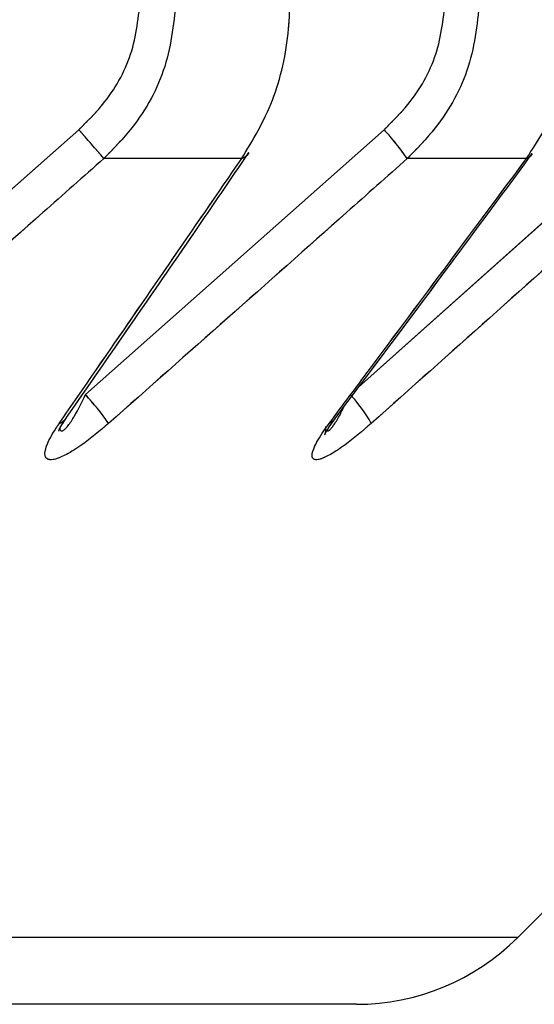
# Paper-space layout 'Dim Drawing' of a CAD drawing. Header units: inches. Extents: x 0.1 to 16.9, y 0.1 to 10.9.
# Tile 60 of 256: x 3.037214 to 3.037629, y 3.667966 to 3.668759. Entities that reach past the tile are written whole.
import ezdxf

# ---------------------------------------------------------------- set-up
doc = ezdxf.new("R2010")
doc.units = ezdxf.units.IN
doc.header["$MEASUREMENT"] = 0
doc.linetypes.add('PHANTOM', pattern=[0.49999999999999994, 0.25, -0.05, 0.05, -0.05, 0.05, -0.05])

psp = doc.layouts.new('Dim Drawing')

# ---------------------------------------------------------------- linework, layer by layer
at = {"color": 7, "linetype": 'Continuous', "lineweight": 25}
for p, q in [((3.037020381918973, 3.668457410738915), (3.03726163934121, 3.66867069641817)), ((3.037267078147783, 3.668457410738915), (3.03750756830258, 3.66867069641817)), ((3.037486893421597, 3.668463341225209), (3.037718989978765, 3.66867069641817)), ((3.037392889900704, 3.668647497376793), (3.037281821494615, 3.668647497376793)), ((3.037622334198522, 3.668647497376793), (3.037526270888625, 3.668647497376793)), ((3.037615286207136, 3.668020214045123), (3.038242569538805, 3.668647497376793)), ((3.037615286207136, 3.668020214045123), (3.020604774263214, 3.668020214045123)), ((3.037485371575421, 3.667966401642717), (3.020734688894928, 3.667966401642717))]:
    psp.add_line(p, q, dxfattribs=at)
at = {"color": 7, "linetype": 'PHANTOM', "lineweight": 18}
for p, q in [((3.037020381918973, 3.668457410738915), (3.03726163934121, 3.66867069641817)), ((3.037020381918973, 3.668457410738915), (3.03726163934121, 3.66867069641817)), ((3.037020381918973, 3.668457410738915), (3.03726163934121, 3.66867069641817)), ((3.037267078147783, 3.668457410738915), (3.03750756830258, 3.66867069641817)), ((3.037267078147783, 3.668457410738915), (3.03750756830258, 3.66867069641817)), ((3.037267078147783, 3.668457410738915), (3.03750756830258, 3.66867069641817)), ((3.037486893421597, 3.668463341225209), (3.037718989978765, 3.66867069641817)), ((3.037486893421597, 3.668463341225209), (3.037718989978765, 3.66867069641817)), ((3.037486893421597, 3.668463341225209), (3.037718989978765, 3.66867069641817)), ((3.037392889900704, 3.668647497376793), (3.037281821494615, 3.668647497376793)), ((3.037392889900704, 3.668647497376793), (3.037281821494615, 3.668647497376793)), ((3.037392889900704, 3.668647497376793), (3.037281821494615, 3.668647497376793)), ((3.037622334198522, 3.668647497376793), (3.037526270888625, 3.668647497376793)), ((3.037622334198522, 3.668647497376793), (3.037526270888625, 3.668647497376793)), ((3.037622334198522, 3.668647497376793), (3.037526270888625, 3.668647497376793)), ((3.037615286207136, 3.668020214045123), (3.038242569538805, 3.668647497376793)), ((3.037615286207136, 3.668020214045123), (3.038242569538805, 3.668647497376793)), ((3.037615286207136, 3.668020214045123), (3.038242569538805, 3.668647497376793)), ((3.037615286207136, 3.668020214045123), (3.020604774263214, 3.668020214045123)), ((3.037615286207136, 3.668020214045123), (3.020604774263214, 3.668020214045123)), ((3.037615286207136, 3.668020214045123), (3.020604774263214, 3.668020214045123)), ((3.037485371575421, 3.667966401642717), (3.020734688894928, 3.667966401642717)), ((3.037485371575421, 3.667966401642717), (3.020734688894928, 3.667966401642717)), ((3.037485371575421, 3.667966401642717), (3.020734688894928, 3.667966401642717))]:
    psp.add_line(p, q, dxfattribs=at)
at = {"color": 7, "linetype": 'Continuous', "lineweight": 25, "flags": 128}
psp.add_lwpolyline([(3.037467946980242, 3.668437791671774), (3.037465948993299, 3.668435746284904), (3.037463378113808, 3.668434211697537)], dxfattribs=at)
at = {"color": 7, "linetype": 'PHANTOM', "lineweight": 18, "flags": 128}
psp.add_lwpolyline([(3.037467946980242, 3.668437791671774), (3.037465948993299, 3.668435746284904), (3.037463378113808, 3.668434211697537)], dxfattribs=at)
psp.add_lwpolyline([(3.037467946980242, 3.668437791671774), (3.037465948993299, 3.668435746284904), (3.037463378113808, 3.668434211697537)], dxfattribs=at)
psp.add_lwpolyline([(3.037467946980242, 3.668437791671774), (3.037465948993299, 3.668435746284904), (3.037463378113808, 3.668434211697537)], dxfattribs=at)
at = {"color": 7, "linetype": 'Continuous', "lineweight": 25}
for centre, radius, start, end in [((3.036427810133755, 3.667924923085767), 0.001118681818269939, 40.23437575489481, 41.80931534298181), ((3.037347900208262, 3.668522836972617), 0.0002176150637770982, 34.94908129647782, 42.80099857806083), ((3.037388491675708, 3.668659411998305), 1.27004956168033e-05, 290.2613813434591, 325.5677729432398), ((3.037618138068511, 3.668657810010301), 1.113363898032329e-05, 292.1410236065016, 323.8053754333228), ((3.03710509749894, 3.668308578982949), 0.0002199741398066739, 34.82870765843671, 42.57755129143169), ((3.03739954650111, 3.668380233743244), 0.0001116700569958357, 28.90573365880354, 43.7185381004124), ((3.037241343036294, 3.668446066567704), 1.270168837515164e-05, 291.0399595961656, 325.0414158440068), ((3.037485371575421, 3.668150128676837), 0.0001837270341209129, 270.0000000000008, 315.0000000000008)]:
    psp.add_arc(centre, radius, start, end, dxfattribs=at)
at = {"color": 7, "linetype": 'PHANTOM', "lineweight": 18}
for centre, radius, start, end in [((3.036427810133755, 3.667924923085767), 0.001118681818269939, 40.23437575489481, 41.80931534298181), ((3.036427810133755, 3.667924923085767), 0.001118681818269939, 40.23437575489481, 41.80931534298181), ((3.036427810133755, 3.667924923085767), 0.001118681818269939, 40.23437575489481, 41.80931534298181), ((3.037347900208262, 3.668522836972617), 0.0002176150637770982, 34.94908129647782, 42.80099857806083), ((3.037347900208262, 3.668522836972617), 0.0002176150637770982, 34.94908129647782, 42.80099857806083), ((3.037347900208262, 3.668522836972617), 0.0002176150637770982, 34.94908129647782, 42.80099857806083), ((3.037388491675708, 3.668659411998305), 1.27004956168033e-05, 290.2613813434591, 325.5677729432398), ((3.037388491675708, 3.668659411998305), 1.27004956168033e-05, 290.2613813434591, 325.5677729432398), ((3.037388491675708, 3.668659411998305), 1.27004956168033e-05, 290.2613813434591, 325.5677729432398), ((3.037618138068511, 3.668657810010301), 1.113363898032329e-05, 292.1410236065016, 323.8053754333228), ((3.037618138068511, 3.668657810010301), 1.113363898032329e-05, 292.1410236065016, 323.8053754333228), ((3.037618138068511, 3.668657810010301), 1.113363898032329e-05, 292.1410236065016, 323.8053754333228), ((3.03710509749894, 3.668308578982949), 0.0002199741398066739, 34.82870765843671, 42.57755129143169), ((3.03710509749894, 3.668308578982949), 0.0002199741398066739, 34.82870765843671, 42.57755129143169), ((3.03710509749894, 3.668308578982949), 0.0002199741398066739, 34.82870765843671, 42.57755129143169), ((3.03739954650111, 3.668380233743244), 0.0001116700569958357, 28.90573365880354, 43.7185381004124), ((3.03739954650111, 3.668380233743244), 0.0001116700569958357, 28.90573365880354, 43.7185381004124), ((3.03739954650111, 3.668380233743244), 0.0001116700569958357, 28.90573365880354, 43.7185381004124), ((3.037241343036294, 3.668446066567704), 1.270168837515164e-05, 291.0399595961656, 325.0414158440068), ((3.037241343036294, 3.668446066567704), 1.270168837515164e-05, 291.0399595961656, 325.0414158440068), ((3.037241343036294, 3.668446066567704), 1.270168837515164e-05, 291.0399595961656, 325.0414158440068), ((3.037485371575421, 3.668150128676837), 0.0001837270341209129, 270.0000000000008, 315.0000000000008), ((3.037485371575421, 3.668150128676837), 0.0001837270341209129, 270.0000000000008, 315.0000000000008), ((3.037485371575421, 3.668150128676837), 0.0001837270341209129, 270.0000000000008, 315.0000000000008)]:
    psp.add_arc(centre, radius, start, end, dxfattribs=at)
at = {"color": 7, "linetype": 'Continuous', "lineweight": 25}
for points, knots in [([(3.03726163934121, 3.66867069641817), (3.03726827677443, 3.668677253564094), (3.037285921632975, 3.66869468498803), (3.037306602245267, 3.668730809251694), (3.037309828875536, 3.668761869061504), (3.037311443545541, 3.668777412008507)], [0, 0, 0, 0, 0.2315050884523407, 0.6154298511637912, 0.9999999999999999, 0.9999999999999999, 0.9999999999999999, 0.9999999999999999]), ([(3.037340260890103, 3.668777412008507), (3.037338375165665, 3.668758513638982), (3.037334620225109, 3.668720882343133), (3.037310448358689, 3.668676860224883), (3.03728961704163, 3.668655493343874), (3.037281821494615, 3.668647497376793)], [0, 0, 0, 0, 0.3869935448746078, 0.7705992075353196, 0.9999999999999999, 0.9999999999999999, 0.9999999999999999, 0.9999999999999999]), ([(3.037392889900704, 3.668647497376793), (3.037401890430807, 3.66866239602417), (3.037420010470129, 3.668692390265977), (3.03743075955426, 3.668740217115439), (3.037431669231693, 3.668768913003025), (3.037431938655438, 3.668777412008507)], [0, 0, 0, 0, 0.4099050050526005, 0.8252285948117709, 1, 1, 1, 1]), ([(3.03750756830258, 3.66867069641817), (3.037514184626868, 3.668677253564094), (3.037531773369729, 3.66869468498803), (3.037552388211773, 3.668730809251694), (3.037555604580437, 3.668761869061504), (3.037557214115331, 3.668777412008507)], [0, 0, 0, 0, 0.2315050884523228, 0.615429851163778, 1, 1, 1, 1]), ([(3.037584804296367, 3.668777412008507), (3.037582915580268, 3.668758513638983), (3.037579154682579, 3.668720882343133), (3.037554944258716, 3.668676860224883), (3.037534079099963, 3.668655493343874), (3.037526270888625, 3.668647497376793)], [0, 0, 0, 0, 0.3869935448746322, 0.7705992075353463, 1, 1, 1, 1]), ([(3.037622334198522, 3.668647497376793), (3.037631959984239, 3.66866239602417), (3.03765133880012, 3.668692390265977), (3.037662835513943, 3.668740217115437), (3.037663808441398, 3.668768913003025), (3.03766409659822, 3.668777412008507)], [0, 0, 0, 0, 0.409905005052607, 0.8252285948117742, 1, 1, 1, 1]), ([(3.037251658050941, 3.668438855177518), (3.037286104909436, 3.668488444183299), (3.0373353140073, 3.668559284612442), (3.037384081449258, 3.668630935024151), (3.037398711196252, 3.668652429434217)], [0, 0, 0, 0, 0.7000099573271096, 1, 1, 1, 1]), ([(3.0374678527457, 3.668437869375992), (3.037505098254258, 3.66848745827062), (3.037558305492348, 3.668558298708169), (3.037611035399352, 3.668629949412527), (3.037626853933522, 3.668651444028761)], [0, 0, 0, 0, 0.7000083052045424, 1, 1, 1, 1]), ([(3.037281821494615, 3.668647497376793), (3.037265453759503, 3.668632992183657), (3.037185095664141, 3.668561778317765), (3.037104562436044, 3.668490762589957), (3.037040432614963, 3.668434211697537)], [0, 0, 0, 0, 0.2036849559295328, 1, 1, 1, 1]), ([(3.037245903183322, 3.668434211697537), (3.037255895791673, 3.668448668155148), (3.037304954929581, 3.668519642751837), (3.037353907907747, 3.668590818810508), (3.037392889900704, 3.668647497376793)], [0, 0, 0, 0, 0.2036849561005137, 1, 1, 1, 1]), ([(3.037526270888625, 3.668647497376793), (3.037509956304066, 3.668632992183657), (3.037429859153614, 3.668561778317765), (3.037349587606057, 3.668490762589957), (3.037285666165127, 3.668434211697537)], [0, 0, 0, 0, 0.2036849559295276, 1, 1, 1, 1]), ([(3.037463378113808, 3.668434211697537), (3.037474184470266, 3.668448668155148), (3.037527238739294, 3.668519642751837), (3.037580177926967, 3.668590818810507), (3.037622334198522, 3.668647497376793)], [0, 0, 0, 0, 0.203684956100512, 1, 1, 1, 1]), ([(3.037736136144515, 3.668647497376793), (3.037719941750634, 3.668632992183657), (3.037640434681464, 3.668561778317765), (3.037560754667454, 3.668490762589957), (3.037497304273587, 3.668434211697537)], [0, 0, 0, 0, 0.2036849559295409, 1, 1, 1, 1]), ([(3.037246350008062, 3.668429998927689), (3.037246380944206, 3.668429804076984), (3.037246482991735, 3.668429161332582), (3.037247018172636, 3.668428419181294), (3.037247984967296, 3.668427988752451), (3.037249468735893, 3.668428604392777), (3.037251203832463, 3.668430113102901), (3.037254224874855, 3.668433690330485), (3.037259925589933, 3.668442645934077), (3.037264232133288, 3.668451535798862), (3.037267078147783, 3.668457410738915)], [0, 0, 0, 0, 0.02167470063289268, 0.07149726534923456, 0.1392582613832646, 0.2039543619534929, 0.2745538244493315, 0.3542535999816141, 0.5732531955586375, 1, 1, 1, 1]), ([(3.037461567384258, 3.668428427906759), (3.037461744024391, 3.668428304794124), (3.037462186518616, 3.668427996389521), (3.037463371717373, 3.668428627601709), (3.037464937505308, 3.668430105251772), (3.037467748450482, 3.668433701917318), (3.037471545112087, 3.668439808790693), (3.037474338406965, 3.66844557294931), (3.037475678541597, 3.668448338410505)], [0, 0, 0, 0, 0.06331235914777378, 0.1586012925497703, 0.2625851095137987, 0.3799725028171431, 0.7025303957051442, 1, 1, 1, 1]), ([(3.037245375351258, 3.668428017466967), (3.037245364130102, 3.668427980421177), (3.037245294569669, 3.668427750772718), (3.037245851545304, 3.66842919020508), (3.03724764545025, 3.668432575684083), (3.037250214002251, 3.668436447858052), (3.037251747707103, 3.668438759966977)], [0, 0, 0, 0, 0.04156003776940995, 0.2576324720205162, 0.5567258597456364, 0.9999999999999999, 0.9999999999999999, 0.9999999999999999, 0.9999999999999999]), ([(3.037460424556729, 3.668431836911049), (3.037460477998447, 3.668430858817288), (3.037460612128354, 3.668428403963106), (3.037459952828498, 3.668425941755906), (3.037459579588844, 3.66842476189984), (3.037459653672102, 3.668425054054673), (3.037460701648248, 3.668427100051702), (3.037463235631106, 3.668431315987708), (3.03746630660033, 3.668435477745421), (3.037468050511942, 3.668437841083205)], [0, 0, 0, 0, 0.07771167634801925, 0.1950435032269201, 0.2954899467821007, 0.4019909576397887, 0.5444470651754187, 0.7413051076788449, 1, 1, 1, 1]), ([(3.037285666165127, 3.668434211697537), (3.037278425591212, 3.668428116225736), (3.037266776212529, 3.668418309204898), (3.037251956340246, 3.66840900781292), (3.037242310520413, 3.668404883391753), (3.037236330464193, 3.668404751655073), (3.03723374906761, 3.668408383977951), (3.037235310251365, 3.668416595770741), (3.037240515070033, 3.668426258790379), (3.037244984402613, 3.668432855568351), (3.037245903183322, 3.668434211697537)], [0, 0, 0, 0, 0.2086143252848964, 0.3356401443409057, 0.442420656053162, 0.5496604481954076, 0.6478447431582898, 0.7774633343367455, 0.9542521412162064, 0.9999999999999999, 0.9999999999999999, 0.9999999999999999, 0.9999999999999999]), ([(3.037497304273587, 3.668434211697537), (3.037490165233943, 3.668428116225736), (3.03747867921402, 3.668418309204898), (3.037464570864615, 3.668409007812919), (3.037455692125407, 3.668404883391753), (3.037450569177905, 3.668404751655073), (3.03744893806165, 3.668408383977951), (3.037451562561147, 3.668416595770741), (3.037457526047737, 3.668426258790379), (3.037462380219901, 3.668432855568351), (3.037463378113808, 3.668434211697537)], [0, 0, 0, 0, 0.2086143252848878, 0.33564014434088, 0.4424206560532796, 0.5496604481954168, 0.6478447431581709, 0.7774633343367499, 0.9542521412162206, 1, 1, 1, 1])]:
    psp.add_open_spline(points, degree=3, knots=knots, dxfattribs=at)
at = {"color": 7, "linetype": 'PHANTOM', "lineweight": 18}
for points, knots in [([(3.03726163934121, 3.66867069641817), (3.03726827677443, 3.668677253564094), (3.037285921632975, 3.66869468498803), (3.037306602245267, 3.668730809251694), (3.037309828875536, 3.668761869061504), (3.037311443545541, 3.668777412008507)], [0, 0, 0, 0, 0.2315050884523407, 0.6154298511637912, 0.9999999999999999, 0.9999999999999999, 0.9999999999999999, 0.9999999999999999]), ([(3.03726163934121, 3.66867069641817), (3.03726827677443, 3.668677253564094), (3.037285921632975, 3.66869468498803), (3.037306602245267, 3.668730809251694), (3.037309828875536, 3.668761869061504), (3.037311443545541, 3.668777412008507)], [0, 0, 0, 0, 0.2315050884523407, 0.6154298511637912, 0.9999999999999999, 0.9999999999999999, 0.9999999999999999, 0.9999999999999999]), ([(3.03726163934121, 3.66867069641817), (3.03726827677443, 3.668677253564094), (3.037285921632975, 3.66869468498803), (3.037306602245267, 3.668730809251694), (3.037309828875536, 3.668761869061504), (3.037311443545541, 3.668777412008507)], [0, 0, 0, 0, 0.2315050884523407, 0.6154298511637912, 0.9999999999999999, 0.9999999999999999, 0.9999999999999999, 0.9999999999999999]), ([(3.037340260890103, 3.668777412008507), (3.037338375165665, 3.668758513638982), (3.037334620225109, 3.668720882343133), (3.037310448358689, 3.668676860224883), (3.03728961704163, 3.668655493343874), (3.037281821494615, 3.668647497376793)], [0, 0, 0, 0, 0.3869935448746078, 0.7705992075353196, 0.9999999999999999, 0.9999999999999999, 0.9999999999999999, 0.9999999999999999]), ([(3.037340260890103, 3.668777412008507), (3.037338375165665, 3.668758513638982), (3.037334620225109, 3.668720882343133), (3.037310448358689, 3.668676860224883), (3.03728961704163, 3.668655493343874), (3.037281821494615, 3.668647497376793)], [0, 0, 0, 0, 0.3869935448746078, 0.7705992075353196, 0.9999999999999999, 0.9999999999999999, 0.9999999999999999, 0.9999999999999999]), ([(3.037340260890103, 3.668777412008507), (3.037338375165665, 3.668758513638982), (3.037334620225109, 3.668720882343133), (3.037310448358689, 3.668676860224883), (3.03728961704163, 3.668655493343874), (3.037281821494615, 3.668647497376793)], [0, 0, 0, 0, 0.3869935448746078, 0.7705992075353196, 0.9999999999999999, 0.9999999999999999, 0.9999999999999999, 0.9999999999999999]), ([(3.037392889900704, 3.668647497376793), (3.037401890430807, 3.66866239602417), (3.037420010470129, 3.668692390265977), (3.03743075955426, 3.668740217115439), (3.037431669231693, 3.668768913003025), (3.037431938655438, 3.668777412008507)], [0, 0, 0, 0, 0.4099050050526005, 0.8252285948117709, 1, 1, 1, 1]), ([(3.037392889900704, 3.668647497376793), (3.037401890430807, 3.66866239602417), (3.037420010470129, 3.668692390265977), (3.03743075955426, 3.668740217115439), (3.037431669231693, 3.668768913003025), (3.037431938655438, 3.668777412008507)], [0, 0, 0, 0, 0.4099050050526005, 0.8252285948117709, 1, 1, 1, 1]), ([(3.037392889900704, 3.668647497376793), (3.037401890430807, 3.66866239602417), (3.037420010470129, 3.668692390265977), (3.03743075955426, 3.668740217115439), (3.037431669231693, 3.668768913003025), (3.037431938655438, 3.668777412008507)], [0, 0, 0, 0, 0.4099050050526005, 0.8252285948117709, 1, 1, 1, 1]), ([(3.03750756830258, 3.66867069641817), (3.037514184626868, 3.668677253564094), (3.037531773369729, 3.66869468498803), (3.037552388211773, 3.668730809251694), (3.037555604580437, 3.668761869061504), (3.037557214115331, 3.668777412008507)], [0, 0, 0, 0, 0.2315050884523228, 0.615429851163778, 1, 1, 1, 1]), ([(3.03750756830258, 3.66867069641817), (3.037514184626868, 3.668677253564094), (3.037531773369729, 3.66869468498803), (3.037552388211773, 3.668730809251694), (3.037555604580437, 3.668761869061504), (3.037557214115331, 3.668777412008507)], [0, 0, 0, 0, 0.2315050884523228, 0.615429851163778, 1, 1, 1, 1]), ([(3.03750756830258, 3.66867069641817), (3.037514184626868, 3.668677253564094), (3.037531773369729, 3.66869468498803), (3.037552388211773, 3.668730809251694), (3.037555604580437, 3.668761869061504), (3.037557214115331, 3.668777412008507)], [0, 0, 0, 0, 0.2315050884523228, 0.615429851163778, 1, 1, 1, 1]), ([(3.037584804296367, 3.668777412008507), (3.037582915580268, 3.668758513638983), (3.037579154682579, 3.668720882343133), (3.037554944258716, 3.668676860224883), (3.037534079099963, 3.668655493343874), (3.037526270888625, 3.668647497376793)], [0, 0, 0, 0, 0.3869935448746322, 0.7705992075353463, 1, 1, 1, 1]), ([(3.037584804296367, 3.668777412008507), (3.037582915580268, 3.668758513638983), (3.037579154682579, 3.668720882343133), (3.037554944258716, 3.668676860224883), (3.037534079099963, 3.668655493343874), (3.037526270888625, 3.668647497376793)], [0, 0, 0, 0, 0.3869935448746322, 0.7705992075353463, 1, 1, 1, 1]), ([(3.037584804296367, 3.668777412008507), (3.037582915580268, 3.668758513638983), (3.037579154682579, 3.668720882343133), (3.037554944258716, 3.668676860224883), (3.037534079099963, 3.668655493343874), (3.037526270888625, 3.668647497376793)], [0, 0, 0, 0, 0.3869935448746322, 0.7705992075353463, 1, 1, 1, 1]), ([(3.037622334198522, 3.668647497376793), (3.037631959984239, 3.66866239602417), (3.03765133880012, 3.668692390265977), (3.037662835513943, 3.668740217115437), (3.037663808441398, 3.668768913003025), (3.03766409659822, 3.668777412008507)], [0, 0, 0, 0, 0.409905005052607, 0.8252285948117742, 1, 1, 1, 1]), ([(3.037622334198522, 3.668647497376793), (3.037631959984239, 3.66866239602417), (3.03765133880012, 3.668692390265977), (3.037662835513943, 3.668740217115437), (3.037663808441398, 3.668768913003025), (3.03766409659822, 3.668777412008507)], [0, 0, 0, 0, 0.409905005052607, 0.8252285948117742, 1, 1, 1, 1]), ([(3.037622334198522, 3.668647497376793), (3.037631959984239, 3.66866239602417), (3.03765133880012, 3.668692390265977), (3.037662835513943, 3.668740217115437), (3.037663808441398, 3.668768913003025), (3.03766409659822, 3.668777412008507)], [0, 0, 0, 0, 0.409905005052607, 0.8252285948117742, 1, 1, 1, 1]), ([(3.037251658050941, 3.668438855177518), (3.037286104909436, 3.668488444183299), (3.0373353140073, 3.668559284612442), (3.037384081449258, 3.668630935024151), (3.037398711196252, 3.668652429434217)], [0, 0, 0, 0, 0.7000099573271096, 1, 1, 1, 1]), ([(3.037251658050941, 3.668438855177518), (3.037286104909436, 3.668488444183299), (3.0373353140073, 3.668559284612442), (3.037384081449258, 3.668630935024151), (3.037398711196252, 3.668652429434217)], [0, 0, 0, 0, 0.7000099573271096, 1, 1, 1, 1]), ([(3.037251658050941, 3.668438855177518), (3.037286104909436, 3.668488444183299), (3.0373353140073, 3.668559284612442), (3.037384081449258, 3.668630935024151), (3.037398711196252, 3.668652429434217)], [0, 0, 0, 0, 0.700009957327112, 1, 1, 1, 1]), ([(3.0374678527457, 3.668437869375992), (3.037505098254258, 3.66848745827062), (3.037558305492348, 3.668558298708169), (3.037611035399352, 3.668629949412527), (3.037626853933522, 3.668651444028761)], [0, 0, 0, 0, 0.7000083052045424, 1, 1, 1, 1]), ([(3.0374678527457, 3.668437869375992), (3.037505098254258, 3.66848745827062), (3.037558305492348, 3.668558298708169), (3.037611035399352, 3.668629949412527), (3.037626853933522, 3.668651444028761)], [0, 0, 0, 0, 0.7000083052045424, 1, 1, 1, 1]), ([(3.0374678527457, 3.668437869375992), (3.037505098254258, 3.66848745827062), (3.037558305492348, 3.668558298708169), (3.037611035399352, 3.668629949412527), (3.037626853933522, 3.668651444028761)], [0, 0, 0, 0, 0.7000083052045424, 1, 1, 1, 1]), ([(3.037281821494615, 3.668647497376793), (3.037265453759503, 3.668632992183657), (3.037185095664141, 3.668561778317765), (3.037104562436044, 3.668490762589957), (3.037040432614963, 3.668434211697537)], [0, 0, 0, 0, 0.2036849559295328, 1, 1, 1, 1]), ([(3.037281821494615, 3.668647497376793), (3.037265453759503, 3.668632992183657), (3.037185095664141, 3.668561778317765), (3.037104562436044, 3.668490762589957), (3.037040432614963, 3.668434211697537)], [0, 0, 0, 0, 0.2036849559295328, 1, 1, 1, 1]), ([(3.037281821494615, 3.668647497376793), (3.037265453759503, 3.668632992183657), (3.037185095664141, 3.668561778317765), (3.037104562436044, 3.668490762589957), (3.037040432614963, 3.668434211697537)], [0, 0, 0, 0, 0.2036849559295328, 1, 1, 1, 1]), ([(3.037245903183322, 3.668434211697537), (3.037255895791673, 3.668448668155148), (3.037304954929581, 3.668519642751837), (3.037353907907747, 3.668590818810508), (3.037392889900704, 3.668647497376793)], [0, 0, 0, 0, 0.2036849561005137, 1, 1, 1, 1]), ([(3.037245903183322, 3.668434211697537), (3.037255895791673, 3.668448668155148), (3.037304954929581, 3.668519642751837), (3.037353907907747, 3.668590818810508), (3.037392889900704, 3.668647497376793)], [0, 0, 0, 0, 0.2036849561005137, 1, 1, 1, 1]), ([(3.037245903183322, 3.668434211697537), (3.037255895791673, 3.668448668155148), (3.037304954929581, 3.668519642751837), (3.037353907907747, 3.668590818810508), (3.037392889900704, 3.668647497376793)], [0, 0, 0, 0, 0.2036849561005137, 1, 1, 1, 1]), ([(3.037526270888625, 3.668647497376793), (3.037509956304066, 3.668632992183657), (3.037429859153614, 3.668561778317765), (3.037349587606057, 3.668490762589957), (3.037285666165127, 3.668434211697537)], [0, 0, 0, 0, 0.2036849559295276, 1, 1, 1, 1]), ([(3.037526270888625, 3.668647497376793), (3.037509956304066, 3.668632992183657), (3.037429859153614, 3.668561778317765), (3.037349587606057, 3.668490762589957), (3.037285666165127, 3.668434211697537)], [0, 0, 0, 0, 0.2036849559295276, 1, 1, 1, 1]), ([(3.037526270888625, 3.668647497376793), (3.037509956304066, 3.668632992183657), (3.037429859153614, 3.668561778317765), (3.037349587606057, 3.668490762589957), (3.037285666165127, 3.668434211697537)], [0, 0, 0, 0, 0.2036849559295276, 1, 1, 1, 1]), ([(3.037463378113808, 3.668434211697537), (3.037474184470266, 3.668448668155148), (3.037527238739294, 3.668519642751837), (3.037580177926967, 3.668590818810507), (3.037622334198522, 3.668647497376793)], [0, 0, 0, 0, 0.203684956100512, 1, 1, 1, 1]), ([(3.037463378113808, 3.668434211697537), (3.037474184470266, 3.668448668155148), (3.037527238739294, 3.668519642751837), (3.037580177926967, 3.668590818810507), (3.037622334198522, 3.668647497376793)], [0, 0, 0, 0, 0.203684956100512, 1, 1, 1, 1]), ([(3.037463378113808, 3.668434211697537), (3.037474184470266, 3.668448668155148), (3.037527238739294, 3.668519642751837), (3.037580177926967, 3.668590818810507), (3.037622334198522, 3.668647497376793)], [0, 0, 0, 0, 0.203684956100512, 1, 1, 1, 1]), ([(3.037736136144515, 3.668647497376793), (3.037719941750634, 3.668632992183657), (3.037640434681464, 3.668561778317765), (3.037560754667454, 3.668490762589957), (3.037497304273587, 3.668434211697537)], [0, 0, 0, 0, 0.2036849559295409, 1, 1, 1, 1]), ([(3.037736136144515, 3.668647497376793), (3.037719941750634, 3.668632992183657), (3.037640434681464, 3.668561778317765), (3.037560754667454, 3.668490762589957), (3.037497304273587, 3.668434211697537)], [0, 0, 0, 0, 0.2036849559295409, 1, 1, 1, 1]), ([(3.037736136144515, 3.668647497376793), (3.037719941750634, 3.668632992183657), (3.037640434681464, 3.668561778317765), (3.037560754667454, 3.668490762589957), (3.037497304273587, 3.668434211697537)], [0, 0, 0, 0, 0.2036849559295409, 1, 1, 1, 1]), ([(3.037246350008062, 3.668429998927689), (3.037246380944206, 3.668429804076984), (3.037246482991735, 3.668429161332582), (3.037247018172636, 3.668428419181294), (3.037247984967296, 3.668427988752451), (3.037249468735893, 3.668428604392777), (3.037251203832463, 3.668430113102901), (3.037254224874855, 3.668433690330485), (3.037259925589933, 3.668442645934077), (3.037264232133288, 3.668451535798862), (3.037267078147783, 3.668457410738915)], [0, 0, 0, 0, 0.02167470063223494, 0.07149726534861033, 0.1392582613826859, 0.2039543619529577, 0.2745538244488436, 0.3542535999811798, 0.5732531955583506, 1, 1, 1, 1]), ([(3.037246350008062, 3.668429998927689), (3.037246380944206, 3.668429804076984), (3.037246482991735, 3.668429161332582), (3.037247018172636, 3.668428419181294), (3.037247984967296, 3.668427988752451), (3.037249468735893, 3.668428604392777), (3.037251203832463, 3.668430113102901), (3.037254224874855, 3.668433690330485), (3.037259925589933, 3.668442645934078), (3.037264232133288, 3.668451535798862), (3.037267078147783, 3.668457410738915)], [0, 0, 0, 0, 0.02167470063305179, 0.07149726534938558, 0.1392582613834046, 0.2039543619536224, 0.2745538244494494, 0.3542535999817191, 0.573253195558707, 1, 1, 1, 1]), ([(3.037246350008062, 3.668429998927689), (3.037246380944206, 3.668429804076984), (3.037246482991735, 3.668429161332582), (3.037247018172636, 3.668428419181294), (3.037247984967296, 3.668427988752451), (3.037249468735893, 3.668428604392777), (3.037251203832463, 3.668430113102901), (3.037254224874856, 3.668433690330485), (3.037259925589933, 3.668442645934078), (3.037264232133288, 3.668451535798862), (3.037267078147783, 3.668457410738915)], [0, 0, 0, 0, 0.02167470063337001, 0.0714972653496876, 0.1392582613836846, 0.2039543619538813, 0.2745538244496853, 0.3542535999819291, 0.5732531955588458, 1, 1, 1, 1]), ([(3.037461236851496, 3.668428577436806), (3.037461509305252, 3.668428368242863), (3.037462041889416, 3.668427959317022), (3.03746336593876, 3.668428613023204), (3.037464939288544, 3.668430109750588), (3.03746774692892, 3.668433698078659), (3.037471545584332, 3.668439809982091), (3.037474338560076, 3.668445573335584), (3.037475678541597, 3.668448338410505)], [0, 0, 0, 0, 0.09628944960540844, 0.1882236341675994, 0.2885465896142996, 0.4018012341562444, 0.7130031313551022, 1, 1, 1, 1]), ([(3.037461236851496, 3.668428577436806), (3.037461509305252, 3.668428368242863), (3.037462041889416, 3.668427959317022), (3.03746336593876, 3.668428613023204), (3.037464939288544, 3.668430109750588), (3.03746774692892, 3.668433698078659), (3.037471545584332, 3.668439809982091), (3.037474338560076, 3.668445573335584), (3.037475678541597, 3.668448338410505)], [0, 0, 0, 0, 0.09628944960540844, 0.1882236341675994, 0.2885465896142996, 0.4018012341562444, 0.7130031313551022, 1, 1, 1, 1]), ([(3.037461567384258, 3.668428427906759), (3.037461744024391, 3.668428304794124), (3.037462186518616, 3.668427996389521), (3.037463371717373, 3.668428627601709), (3.037464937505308, 3.668430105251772), (3.037467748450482, 3.668433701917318), (3.037471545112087, 3.668439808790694), (3.037474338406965, 3.66844557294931), (3.037475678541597, 3.668448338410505)], [0, 0, 0, 0, 0.06331235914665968, 0.158601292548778, 0.2625851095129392, 0.3799725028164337, 0.702530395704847, 1, 1, 1, 1]), ([(3.037245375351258, 3.668428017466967), (3.037245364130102, 3.668427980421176), (3.037245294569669, 3.668427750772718), (3.037245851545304, 3.66842919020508), (3.03724764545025, 3.668432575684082), (3.037250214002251, 3.668436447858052), (3.037251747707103, 3.668438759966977)], [0, 0, 0, 0, 0.04156003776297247, 0.2576324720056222, 0.5567258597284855, 1, 1, 1, 1]), ([(3.037245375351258, 3.668428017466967), (3.037245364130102, 3.668427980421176), (3.037245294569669, 3.668427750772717), (3.037245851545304, 3.66842919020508), (3.037247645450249, 3.668432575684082), (3.037250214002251, 3.668436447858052), (3.037251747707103, 3.668438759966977)], [0, 0, 0, 0, 0.04156003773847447, 0.2576324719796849, 0.5567258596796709, 1, 1, 1, 1]), ([(3.037245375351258, 3.668428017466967), (3.037245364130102, 3.668427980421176), (3.037245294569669, 3.668427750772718), (3.037245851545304, 3.66842919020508), (3.03724764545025, 3.668432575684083), (3.037250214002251, 3.668436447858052), (3.037251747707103, 3.668438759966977)], [0, 0, 0, 0, 0.04156003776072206, 0.2576324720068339, 0.5567258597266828, 0.9999999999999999, 0.9999999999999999, 0.9999999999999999, 0.9999999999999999]), ([(3.037460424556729, 3.668431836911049), (3.037460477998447, 3.668430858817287), (3.037460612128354, 3.668428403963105), (3.037459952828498, 3.668425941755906), (3.037459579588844, 3.66842476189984), (3.037459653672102, 3.668425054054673), (3.037460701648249, 3.668427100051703), (3.037463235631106, 3.668431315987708), (3.03746630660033, 3.668435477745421), (3.037468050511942, 3.668437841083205)], [0, 0, 0, 0, 0.07771167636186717, 0.1950435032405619, 0.2954899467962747, 0.4019909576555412, 0.5444470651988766, 0.7413051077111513, 1, 1, 1, 1]), ([(3.037460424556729, 3.668431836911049), (3.037460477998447, 3.668430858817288), (3.037460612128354, 3.668428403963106), (3.037459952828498, 3.668425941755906), (3.037459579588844, 3.66842476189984), (3.037459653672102, 3.668425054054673), (3.037460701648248, 3.668427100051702), (3.037463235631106, 3.668431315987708), (3.03746630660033, 3.668435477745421), (3.037468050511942, 3.668437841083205)], [0, 0, 0, 0, 0.07771167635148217, 0.1950435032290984, 0.2954899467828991, 0.4019909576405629, 0.5444470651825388, 0.7413051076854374, 1, 1, 1, 1]), ([(3.037460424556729, 3.668431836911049), (3.037460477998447, 3.668430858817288), (3.037460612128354, 3.668428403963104), (3.037459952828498, 3.668425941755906), (3.037459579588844, 3.66842476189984), (3.037459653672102, 3.668425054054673), (3.037460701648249, 3.668427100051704), (3.037463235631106, 3.668431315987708), (3.03746630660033, 3.668435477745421), (3.037468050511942, 3.668437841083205)], [0, 0, 0, 0, 0.07771167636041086, 0.1950435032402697, 0.2954899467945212, 0.4019909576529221, 0.5444470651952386, 0.7413051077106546, 0.9999999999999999, 0.9999999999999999, 0.9999999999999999, 0.9999999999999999]), ([(3.037285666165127, 3.668434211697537), (3.037278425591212, 3.668428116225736), (3.037266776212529, 3.668418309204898), (3.037251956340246, 3.66840900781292), (3.037242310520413, 3.668404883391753), (3.037236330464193, 3.668404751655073), (3.03723374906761, 3.668408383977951), (3.037235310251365, 3.668416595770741), (3.037240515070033, 3.668426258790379), (3.037244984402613, 3.668432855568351), (3.037245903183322, 3.668434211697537)], [0, 0, 0, 0, 0.2086143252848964, 0.3356401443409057, 0.442420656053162, 0.5496604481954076, 0.6478447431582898, 0.7774633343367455, 0.9542521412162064, 0.9999999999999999, 0.9999999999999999, 0.9999999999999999, 0.9999999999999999]), ([(3.037285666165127, 3.668434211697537), (3.037278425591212, 3.668428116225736), (3.037266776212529, 3.668418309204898), (3.037251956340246, 3.66840900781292), (3.037242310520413, 3.668404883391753), (3.037236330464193, 3.668404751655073), (3.03723374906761, 3.668408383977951), (3.037235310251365, 3.668416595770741), (3.037240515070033, 3.668426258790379), (3.037244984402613, 3.668432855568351), (3.037245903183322, 3.668434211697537)], [0, 0, 0, 0, 0.2086143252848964, 0.3356401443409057, 0.442420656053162, 0.5496604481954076, 0.6478447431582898, 0.7774633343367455, 0.9542521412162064, 0.9999999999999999, 0.9999999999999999, 0.9999999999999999, 0.9999999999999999]), ([(3.037285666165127, 3.668434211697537), (3.037278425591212, 3.668428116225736), (3.037266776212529, 3.668418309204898), (3.037251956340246, 3.66840900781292), (3.037242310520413, 3.668404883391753), (3.037236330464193, 3.668404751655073), (3.03723374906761, 3.668408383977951), (3.037235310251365, 3.668416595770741), (3.037240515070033, 3.668426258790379), (3.037244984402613, 3.668432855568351), (3.037245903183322, 3.668434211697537)], [0, 0, 0, 0, 0.2086143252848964, 0.3356401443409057, 0.442420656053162, 0.5496604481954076, 0.6478447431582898, 0.7774633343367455, 0.9542521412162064, 0.9999999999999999, 0.9999999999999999, 0.9999999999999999, 0.9999999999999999]), ([(3.037497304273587, 3.668434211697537), (3.037490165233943, 3.668428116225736), (3.03747867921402, 3.668418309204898), (3.037464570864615, 3.668409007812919), (3.037455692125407, 3.668404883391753), (3.037450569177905, 3.668404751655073), (3.03744893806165, 3.668408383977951), (3.037451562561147, 3.668416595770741), (3.037457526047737, 3.668426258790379), (3.037462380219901, 3.668432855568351), (3.037463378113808, 3.668434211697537)], [0, 0, 0, 0, 0.2086143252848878, 0.33564014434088, 0.4424206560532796, 0.5496604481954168, 0.6478447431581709, 0.7774633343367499, 0.9542521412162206, 1, 1, 1, 1]), ([(3.037497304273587, 3.668434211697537), (3.037490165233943, 3.668428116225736), (3.03747867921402, 3.668418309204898), (3.037464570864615, 3.668409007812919), (3.037455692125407, 3.668404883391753), (3.037450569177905, 3.668404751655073), (3.03744893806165, 3.668408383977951), (3.037451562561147, 3.668416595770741), (3.037457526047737, 3.668426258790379), (3.037462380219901, 3.668432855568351), (3.037463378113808, 3.668434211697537)], [0, 0, 0, 0, 0.2086143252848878, 0.33564014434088, 0.4424206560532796, 0.5496604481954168, 0.6478447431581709, 0.7774633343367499, 0.9542521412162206, 1, 1, 1, 1]), ([(3.037497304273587, 3.668434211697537), (3.037490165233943, 3.668428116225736), (3.03747867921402, 3.668418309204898), (3.037464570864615, 3.668409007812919), (3.037455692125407, 3.668404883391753), (3.037450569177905, 3.668404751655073), (3.03744893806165, 3.668408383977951), (3.037451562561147, 3.668416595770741), (3.037457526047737, 3.668426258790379), (3.037462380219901, 3.668432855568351), (3.037463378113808, 3.668434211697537)], [0, 0, 0, 0, 0.2086143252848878, 0.33564014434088, 0.4424206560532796, 0.5496604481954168, 0.6478447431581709, 0.7774633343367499, 0.9542521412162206, 1, 1, 1, 1])]:
    psp.add_open_spline(points, degree=3, knots=knots, dxfattribs=at)

doc.saveas('drawing.dxf')
